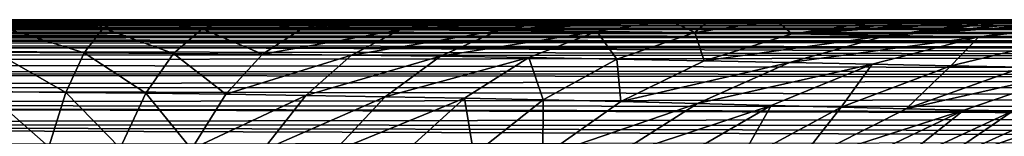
# Model space of a CAD drawing. Header units: metres. Extents: x -139 to 106, y -189 to 40.
# Tile 182 of 256: x -46.01 to -31.44, y 18.27 to 20. Entities that reach past the tile are written whole.
import ezdxf

# ---------------------------------------------------------------- set-up
doc = ezdxf.new("R2010")
doc.units = ezdxf.units.M
doc.layers.add('solid_153_ABGANG1_SW0003', color=7, linetype='CONTINUOUS')

msp = doc.modelspace()

# ---------------------------------------------------------------- linework, layer by layer
at = {"layer": 'solid_153_ABGANG1_SW0003'}
for points in [[(-45.0308, 20.000217, 76.062897), (-42.366016, 20.00013, 76.062897), (-76.500168, 19.999294, 75.274742)], [(-47.66711, 19.999994, 76.062981), (-45.0308, 20.000217, 76.062897), (-76.500168, 19.999294, 75.274742)], [(-42.366016, 20.00013, 76.062897), (-39.696655, 20.000042, 76.062904), (-76.500168, 19.999294, 75.274742)], [(-39.696655, 20.000042, 76.062904), (-37.02272, 19.999954, 76.062904), (-76.500168, 19.999294, 75.274742)], [(-16.601257, 19.999996, 76.063622), (-12.202018, 19.999996, 76.063766), (-76.500168, 19.999294, 75.274742)], [(-76.500168, 19.999294, 75.274742), (-21.000484, 19.999994, 76.062698), (-16.601257, 19.999996, 76.063622)], [(-12.80722, 19.992588, 74.574615), (-76.500168, 19.999294, 75.274742), (-12.202018, 19.999996, 76.063766)], [(-23.676142, 19.999516, 76.063103), (-21.000484, 19.999994, 76.062698), (-76.500168, 19.999294, 75.274742)], [(-37.02272, 19.999954, 76.062904), (-34.390427, 19.999868, 76.062912), (-76.500168, 19.999294, 75.274742)], [(-76.500168, 19.999294, 75.274742), (-34.390427, 19.999868, 76.062912), (-34.344601, 19.999866, 76.062912)], [(-34.344601, 19.999866, 76.062912), (-31.68424, 19.999779, 76.06292), (-76.500168, 19.999294, 75.274742)], [(-31.68424, 19.999779, 76.06292), (-29.019379, 19.999691, 76.062965), (-76.500168, 19.999294, 75.274742)], [(-29.019379, 19.999691, 76.062965), (-26.350012, 19.999603, 76.063019), (-76.500168, 19.999294, 75.274742)], [(-26.350012, 19.999603, 76.063019), (-23.676142, 19.999516, 76.063103), (-76.500168, 19.999294, 75.274742)], [(-12.80722, 19.992588, 74.574615), (-76.500076, 19.993853, 74.470459), (-76.500168, 19.999294, 75.274742)], [(-13.23161, 19.975216, 72.997536), (-76.500015, 19.985575, 73.657944), (-76.500076, 19.993853, 74.470459)], [(-12.80722, 19.992588, 74.574615), (-13.23161, 19.975216, 72.997536), (-76.500076, 19.993853, 74.470459)], [(-13.459556, 19.948385, 71.376877), (-76.500069, 19.962873, 72.050735), (-76.500023, 19.975164, 72.850075)], [(-13.23161, 19.975216, 72.997536), (-76.500023, 19.975164, 72.850075), (-76.500015, 19.985575, 73.657944)], [(-13.23161, 19.975216, 72.997536), (-13.459556, 19.948385, 71.376877), (-76.500023, 19.975164, 72.850075)], [(-46.081264, 19.999973, 76.080284), (-45.0308, 20.000217, 76.062897), (-47.66711, 19.999994, 76.062981)], [(-46.241219, 19.877602, 78.251556), (-45.675167, 19.999962, 76.08503), (-46.081264, 19.999973, 76.080284)], [(-44.775848, 19.872372, 78.289505), (-45.675167, 19.999962, 76.08503), (-46.241219, 19.877602, 78.251556)], [(-46.081264, 19.999973, 76.080284), (-45.675167, 19.999962, 76.08503), (-45.0308, 20.000217, 76.062897)], [(-45.675167, 19.999962, 76.08503), (-45.002354, 19.999937, 76.093079), (-45.0308, 20.000217, 76.062897)], [(-44.775848, 19.872372, 78.289505), (-45.002354, 19.999937, 76.093079), (-45.675167, 19.999962, 76.08503)], [(-45.002354, 19.999937, 76.093079), (-42.366016, 20.00013, 76.062897), (-45.0308, 20.000217, 76.062897)], [(-45.002354, 19.999937, 76.093079), (-44.460281, 19.999912, 76.099373), (-42.366016, 20.00013, 76.062897)], [(-44.775848, 19.872372, 78.289505), (-44.460281, 19.999912, 76.099373), (-45.002354, 19.999937, 76.093079)], [(-44.775848, 19.872372, 78.289505), (-43.310406, 19.866371, 78.335663), (-44.460281, 19.999912, 76.099373)], [(-44.460281, 19.999912, 76.099373), (-43.850311, 19.99988, 76.106941), (-42.366016, 20.00013, 76.062897)], [(-44.460281, 19.999912, 76.099373), (-42.844475, 19.99979, 76.123428), (-43.850311, 19.99988, 76.106941)], [(-43.310406, 19.866371, 78.335663), (-42.844475, 19.99979, 76.123428), (-44.460281, 19.999912, 76.099373)], [(-43.850311, 19.99988, 76.106941), (-42.844475, 19.99979, 76.123428), (-42.366016, 20.00013, 76.062897)], [(-43.310406, 19.866371, 78.335663), (-41.845497, 19.85932, 78.397392), (-42.844475, 19.99979, 76.123428)], [(-42.844475, 19.99979, 76.123428), (-42.345291, 19.999725, 76.133568), (-42.366016, 20.00013, 76.062897)], [(-42.844475, 19.99979, 76.123428), (-41.230957, 19.9995, 76.162689), (-42.345291, 19.999725, 76.133568)], [(-41.845497, 19.85932, 78.397392), (-41.230957, 19.9995, 76.162689), (-42.844475, 19.99979, 76.123428)], [(-42.345291, 19.999725, 76.133568), (-39.696655, 20.000042, 76.062904), (-42.366016, 20.00013, 76.062897)], [(-42.345291, 19.999725, 76.133568), (-42.18174, 19.999701, 76.137192), (-39.696655, 20.000042, 76.062904)], [(-42.345291, 19.999725, 76.133568), (-41.230957, 19.9995, 76.162689), (-42.18174, 19.999701, 76.137192)], [(-42.18174, 19.999701, 76.137192), (-41.230957, 19.9995, 76.162689), (-39.696655, 20.000042, 76.062904)], [(-41.845497, 19.85932, 78.397392), (-40.657841, 19.999315, 76.182549), (-41.230957, 19.9995, 76.162689)], [(-41.845497, 19.85932, 78.397392), (-39.669544, 19.998842, 76.225494), (-40.657841, 19.999315, 76.182549)], [(-41.845497, 19.85932, 78.397392), (-39.620785, 19.998812, 76.227943), (-39.669544, 19.998842, 76.225494)], [(-41.845497, 19.85932, 78.397392), (-40.38242, 19.850471, 78.48439), (-39.620785, 19.998812, 76.227943)], [(-41.230957, 19.9995, 76.162689), (-40.657841, 19.999315, 76.182549), (-39.696655, 20.000042, 76.062904)], [(-40.657841, 19.999315, 76.182549), (-39.669544, 19.998842, 76.225494), (-39.696655, 20.000042, 76.062904)], [(-40.38242, 19.850471, 78.48439), (-39.267303, 19.998573, 76.24675), (-39.620785, 19.998812, 76.227943)], [(-40.38242, 19.850471, 78.48439), (-38.019161, 19.997356, 76.329132), (-39.267303, 19.998573, 76.24675)], [(-40.38242, 19.850471, 78.48439), (-38.922234, 19.839125, 78.60582), (-38.019161, 19.997356, 76.329132)], [(-39.669544, 19.998842, 76.225494), (-37.02272, 19.999954, 76.062904), (-39.696655, 20.000042, 76.062904)], [(-39.669544, 19.998842, 76.225494), (-39.620785, 19.998812, 76.227943), (-37.02272, 19.999954, 76.062904)], [(-39.620785, 19.998812, 76.227943), (-39.267303, 19.998573, 76.24675), (-37.02272, 19.999954, 76.062904)], [(-39.267303, 19.998573, 76.24675), (-38.019161, 19.997356, 76.329132), (-37.02272, 19.999954, 76.062904)], [(-38.922234, 19.839125, 78.60582), (-37.998829, 19.997332, 76.330704), (-38.019161, 19.997356, 76.329132)], [(-38.922234, 19.839125, 78.60582), (-37.003689, 19.995775, 76.418587), (-37.998829, 19.997332, 76.330704)], [(-38.922234, 19.839125, 78.60582), (-36.845623, 19.995468, 76.434624), (-37.003689, 19.995775, 76.418587)], [(-38.922234, 19.839125, 78.60582), (-36.399017, 19.994503, 76.483192), (-36.845623, 19.995468, 76.434624)], [(-38.922234, 19.839125, 78.60582), (-37.466698, 19.824987, 78.773865), (-36.399017, 19.994503, 76.483192)], [(-38.019161, 19.997356, 76.329132), (-37.998829, 19.997332, 76.330704), (-37.02272, 19.999954, 76.062904)], [(-37.998829, 19.997332, 76.330704), (-37.003689, 19.995775, 76.418587), (-37.02272, 19.999954, 76.062904)], [(-37.466698, 19.824987, 78.773865), (-36.018555, 19.80835, 79.004578), (-36.399017, 19.994503, 76.483192)], [(-37.02272, 19.999954, 76.062904), (-37.003689, 19.995775, 76.418587), (-34.390427, 19.999868, 76.062912)], [(-37.003689, 19.995775, 76.418587), (-34.344601, 19.999866, 76.062912), (-34.390427, 19.999868, 76.062912)], [(-37.003689, 19.995775, 76.418587), (-36.845623, 19.995468, 76.434624), (-34.344601, 19.999866, 76.062912)], [(-36.845623, 19.995468, 76.434624), (-36.399017, 19.994503, 76.483192), (-34.344601, 19.999866, 76.062912)], [(-36.399017, 19.994503, 76.483192), (-35.804092, 19.992941, 76.5569), (-34.344601, 19.999866, 76.062912)], [(-36.018555, 19.80835, 79.004578), (-35.804092, 19.992941, 76.5569), (-36.399017, 19.994503, 76.483192)], [(-36.018555, 19.80835, 79.004578), (-34.808937, 19.989574, 76.704117), (-35.804092, 19.992941, 76.5569)], [(-36.018555, 19.80835, 79.004578), (-34.582447, 19.789291, 79.317009), (-34.808937, 19.989574, 76.704117)], [(-35.804092, 19.992941, 76.5569), (-34.868259, 19.989807, 76.694374), (-34.344601, 19.999866, 76.062912)], [(-35.804092, 19.992941, 76.5569), (-34.808937, 19.989574, 76.704117), (-34.868259, 19.989807, 76.694374)], [(-34.868259, 19.989807, 76.694374), (-34.808937, 19.989574, 76.704117), (-34.344601, 19.999866, 76.062912)], [(-34.808937, 19.989574, 76.704117), (-34.324787, 19.987537, 76.788483), (-34.344601, 19.999866, 76.062912)], [(-34.808937, 19.989574, 76.704117), (-33.221451, 19.981773, 77.01767), (-34.324787, 19.987537, 76.788483)], [(-34.582447, 19.789291, 79.317009), (-33.221451, 19.981773, 77.01767), (-34.808937, 19.989574, 76.704117)], [(-34.582447, 19.789291, 79.317009), (-32.588005, 19.97769, 77.176437), (-33.221451, 19.981773, 77.01767)], [(-34.582447, 19.789291, 79.317009), (-31.961838, 19.973053, 77.356789), (-32.588005, 19.97769, 77.176437)], [(-34.582447, 19.789291, 79.317009), (-31.660263, 19.97061, 77.452789), (-31.961838, 19.973053, 77.356789)], [(-34.582447, 19.789291, 79.317009), (-33.17355, 19.768417, 79.736465), (-31.660263, 19.97061, 77.452789)], [(-34.324787, 19.987537, 76.788483), (-31.68424, 19.999779, 76.06292), (-34.344601, 19.999866, 76.062912)], [(-34.324787, 19.987537, 76.788483), (-31.668388, 19.992348, 76.765663), (-31.68424, 19.999779, 76.06292)], [(-34.324787, 19.987537, 76.788483), (-34.028694, 19.986155, 76.84449), (-31.668388, 19.992348, 76.765663)], [(-34.324787, 19.987537, 76.788483), (-33.221451, 19.981773, 77.01767), (-33.272999, 19.982077, 77.00573)], [(-34.324787, 19.987537, 76.788483), (-33.272999, 19.982077, 77.00573), (-34.028694, 19.986155, 76.84449)], [(-34.028694, 19.986155, 76.84449), (-33.272999, 19.982077, 77.00573), (-31.668388, 19.992348, 76.765663)], [(-33.272999, 19.982077, 77.00573), (-33.221451, 19.981773, 77.01767), (-31.668388, 19.992348, 76.765663)], [(-33.221451, 19.981773, 77.01767), (-32.588005, 19.97769, 77.176437), (-31.668388, 19.992348, 76.765663)], [(-33.17355, 19.768417, 79.736465), (-31.643003, 19.970465, 77.458481), (-31.660263, 19.97061, 77.452789)], [(-33.17355, 19.768417, 79.736465), (-31.385874, 19.96826, 77.545975), (-31.643003, 19.970465, 77.458481)], [(-32.588005, 19.97769, 77.176437), (-31.961838, 19.973053, 77.356789), (-31.668388, 19.992348, 76.765663)], [(-31.961838, 19.973053, 77.356789), (-31.660263, 19.97061, 77.452789), (-31.668388, 19.992348, 76.765663)], [(-31.668388, 19.992348, 76.765663), (-29.019379, 19.999691, 76.062965), (-31.68424, 19.999779, 76.06292)], [(-31.668388, 19.992348, 76.765663), (-28.998369, 19.99316, 76.945221), (-29.019379, 19.999691, 76.062965)], [(-31.668388, 19.992348, 76.765663), (-31.643003, 19.970465, 77.458481), (-28.998369, 19.99316, 76.945221)], [(-31.660263, 19.97061, 77.452789), (-31.643003, 19.970465, 77.458481), (-31.668388, 19.992348, 76.765663)], [(-31.643003, 19.970465, 77.458481), (-31.385874, 19.96826, 77.545975), (-28.998369, 19.99316, 76.945221)], [(-13.459556, 19.948385, 71.376877), (-76.500099, 19.94812, 71.252762), (-76.500069, 19.962873, 72.050735)], [(-13.459556, 19.948385, 71.376877), (-13.486314, 19.910154, 69.739769), (-76.500099, 19.94812, 71.252762)], [(-13.486314, 19.910154, 69.739769), (-76.500084, 19.930887, 70.471558), (-76.500099, 19.94812, 71.252762)], [(-13.486314, 19.910154, 69.739769), (-76.500046, 19.911465, 69.710251), (-76.500084, 19.930887, 70.471558)], [(-13.310394, 19.859995, 68.09906), (-76.500008, 19.889109, 68.936836), (-76.500046, 19.911465, 69.710251)], [(-13.486314, 19.910154, 69.739769), (-13.310394, 19.859995, 68.09906), (-76.500046, 19.911465, 69.710251)], [(-13.310394, 19.859995, 68.09906), (-76.499962, 19.863867, 68.149612), (-76.500008, 19.889109, 68.936836)], [(-13.310394, 19.859995, 68.09906), (-76.499924, 19.837147, 67.375984), (-76.499962, 19.863867, 68.149612)], [(-13.310394, 19.859995, 68.09906), (-12.93654, 19.802866, 66.498611), (-76.499924, 19.837147, 67.375984)], [(-12.93654, 19.802866, 66.498611), (-76.499901, 19.809732, 66.622772), (-76.499924, 19.837147, 67.375984)], [(-45.059444, 19.511719, 80.451172), (-46.241219, 19.877602, 78.251556), (-46.381023, 19.52153, 80.399773)], [(-44.775848, 19.872372, 78.289505), (-46.241219, 19.877602, 78.251556), (-45.059444, 19.511719, 80.451172)], [(-44.775848, 19.872372, 78.289505), (-45.059444, 19.511719, 80.451172), (-43.738075, 19.501356, 80.512596)], [(-44.775848, 19.872372, 78.289505), (-43.738075, 19.501356, 80.512596), (-43.310406, 19.866371, 78.335663)], [(-43.310406, 19.866371, 78.335663), (-43.738075, 19.501356, 80.512596), (-42.417625, 19.489622, 80.590469)], [(-43.310406, 19.866371, 78.335663), (-42.417625, 19.489622, 80.590469), (-41.845497, 19.85932, 78.397392)], [(-41.845497, 19.85932, 78.397392), (-42.417625, 19.489622, 80.590469), (-40.38242, 19.850471, 78.48439)], [(-42.417625, 19.489622, 80.590469), (-41.0994, 19.475658, 80.693016), (-40.38242, 19.850471, 78.48439)], [(-40.38242, 19.850471, 78.48439), (-41.0994, 19.475658, 80.693016), (-38.922234, 19.839125, 78.60582)], [(-41.0994, 19.475658, 80.693016), (-39.784477, 19.458807, 80.827927), (-38.922234, 19.839125, 78.60582)], [(-38.922234, 19.839125, 78.60582), (-39.784477, 19.458807, 80.827927), (-37.466698, 19.824987, 78.773865)], [(-39.784477, 19.458807, 80.827927), (-38.474529, 19.438934, 81.005547), (-37.466698, 19.824987, 78.773865)], [(-37.466698, 19.824987, 78.773865), (-38.474529, 19.438934, 81.005547), (-37.172031, 19.416695, 81.239548)], [(-37.466698, 19.824987, 78.773865), (-37.172031, 19.416695, 81.239548), (-36.018555, 19.80835, 79.004578)], [(-33.17355, 19.768417, 79.736465), (-30.852203, 19.963387, 77.743805), (-31.385874, 19.96826, 77.545975)], [(-33.17355, 19.768417, 79.736465), (-30.353863, 19.958498, 77.950516), (-30.852203, 19.963387, 77.743805)], [(-33.17355, 19.768417, 79.736465), (-30.159201, 19.956512, 78.037544), (-30.353863, 19.958498, 77.950516)], [(-33.17355, 19.768417, 79.736465), (-31.813107, 19.747255, 80.289711), (-30.159201, 19.956512, 78.037544)], [(-31.813107, 19.747255, 80.289711), (-29.884943, 19.953653, 78.16658), (-30.159201, 19.956512, 78.037544)], [(-31.813107, 19.747255, 80.289711), (-30.521873, 19.727644, 80.999092), (-29.884943, 19.953653, 78.16658)], [(-12.384502, 19.74213, 65.001991), (-76.499985, 19.721478, 64.507576), (-76.499977, 19.75337, 65.208954)], [(-12.384502, 19.74213, 65.001991), (-11.672895, 19.672041, 63.629677), (-76.499985, 19.721478, 64.507576)], [(-11.672895, 19.672041, 63.629677), (-76.499939, 19.684053, 63.795414), (-76.499985, 19.721478, 64.507576)], [(-12.384502, 19.74213, 65.001991), (-76.499977, 19.75337, 65.208954), (-76.499931, 19.782051, 65.90387)], [(-11.672895, 19.672041, 63.629677), (-76.499847, 19.639189, 63.089439), (-76.499939, 19.684053, 63.795414)], [(-12.93654, 19.802866, 66.498611), (-76.499931, 19.782051, 65.90387), (-76.499901, 19.809732, 66.622772)], [(-12.93654, 19.802866, 66.498611), (-12.384502, 19.74213, 65.001991), (-76.499931, 19.782051, 65.90387)], [(-36.018555, 19.80835, 79.004578), (-37.172031, 19.416695, 81.239548), (-35.88113, 19.392351, 81.54631)], [(-36.018555, 19.80835, 79.004578), (-35.88113, 19.392351, 81.54631), (-34.582447, 19.789291, 79.317009)], [(-34.582447, 19.789291, 79.317009), (-35.88113, 19.392351, 81.54631), (-33.17355, 19.768417, 79.736465)], [(-35.88113, 19.392351, 81.54631), (-34.615028, 19.366522, 81.947571), (-33.17355, 19.768417, 79.736465)], [(-33.17355, 19.768417, 79.736465), (-34.615028, 19.366522, 81.947571), (-31.813107, 19.747255, 80.289711)], [(-34.615028, 19.366522, 81.947571), (-33.39209, 19.340862, 82.466164), (-31.813107, 19.747255, 80.289711)], [(-31.813107, 19.747255, 80.289711), (-33.39209, 19.340862, 82.466164), (-32.230129, 19.317463, 83.120987)], [(-31.813107, 19.747255, 80.289711), (-32.230129, 19.317463, 83.120987), (-30.521873, 19.727644, 80.999092)], [(-30.521873, 19.727644, 80.999092), (-32.230129, 19.317463, 83.120987), (-31.158712, 19.297049, 83.917847)], [(-43.661404, 19.582659, 62.397587), (-76.499992, 19.582645, 62.39743), (-76.499847, 19.639189, 63.089439)], [(-9.905647, 19.457098, 61.480206), (-76.499992, 19.582645, 62.39743), (-43.661404, 19.582659, 62.397587)], [(-76.499992, 19.501131, 61.73785), (-76.499992, 19.582645, 62.39743), (-9.905647, 19.457098, 61.480206)], [(-11.672895, 19.672041, 63.629677), (-10.822715, 19.582645, 62.39743), (-76.499847, 19.639189, 63.089439)], [(-10.822715, 19.582645, 62.39743), (-43.661404, 19.582659, 62.397587), (-76.499847, 19.639189, 63.089439)], [(-43.661404, 19.582659, 62.397587), (-10.822715, 19.582645, 62.39743), (-9.905647, 19.457098, 61.480206)], [(-76.499992, 19.375984, 61.085148), (-76.499992, 19.501131, 61.73785), (-9.905647, 19.457098, 61.480206)], [(-76.499992, 19.375984, 61.085148), (-9.905647, 19.457098, 61.480206), (-8.820463, 19.254791, 60.605343)], [(-45.32819, 18.924086, 82.55603), (-46.381023, 19.52153, 80.399773), (-46.513508, 18.937687, 82.496422)], [(-45.059444, 19.511719, 80.451172), (-46.381023, 19.52153, 80.399773), (-45.32819, 18.924086, 82.55603)], [(-45.059444, 19.511719, 80.451172), (-45.32819, 18.924086, 82.55603), (-44.143345, 18.910656, 82.627495)], [(-45.059444, 19.511719, 80.451172), (-44.143345, 18.910656, 82.627495), (-43.738075, 19.501356, 80.512596)], [(-43.738075, 19.501356, 80.512596), (-44.143345, 18.910656, 82.627495), (-42.959774, 18.895872, 82.716148)], [(-43.738075, 19.501356, 80.512596), (-42.959774, 18.895872, 82.716148), (-42.417625, 19.489622, 80.590469)], [(-42.417625, 19.489622, 80.590469), (-42.959774, 18.895872, 82.716148), (-41.0994, 19.475658, 80.693016)], [(-42.959774, 18.895872, 82.716148), (-41.77879, 18.878971, 82.82888), (-41.0994, 19.475658, 80.693016)], [(-41.0994, 19.475658, 80.693016), (-41.77879, 18.878971, 82.82888), (-39.784477, 19.458807, 80.827927)], [(-41.77879, 18.878971, 82.82888), (-40.601486, 18.859577, 82.972069), (-39.784477, 19.458807, 80.827927)], [(-39.784477, 19.458807, 80.827927), (-40.601486, 18.859577, 82.972069), (-38.474529, 19.438934, 81.005547)], [(-40.601486, 18.859577, 82.972069), (-39.429451, 18.837631, 83.154388), (-38.474529, 19.438934, 81.005547)], [(-38.474529, 19.438934, 81.005547), (-39.429451, 18.837631, 83.154388), (-38.264927, 18.81366, 83.387329)], [(-38.474529, 19.438934, 81.005547), (-38.264927, 18.81366, 83.387329), (-37.172031, 19.416695, 81.239548)], [(-37.172031, 19.416695, 81.239548), (-38.264927, 18.81366, 83.387329), (-37.111603, 18.787601, 83.684753)], [(-37.172031, 19.416695, 81.239548), (-37.111603, 18.787601, 83.684753), (-35.88113, 19.392351, 81.54631)], [(-35.88113, 19.392351, 81.54631), (-37.111603, 18.787601, 83.684753), (-34.615028, 19.366522, 81.947571)], [(-76.499992, 19.207762, 60.442196), (-76.499992, 19.375984, 61.085148), (-8.820463, 19.254791, 60.605343)], [(-76.499992, 19.207762, 60.442196), (-8.820463, 19.254791, 60.605343), (-8.459312, 19.181227, 60.354465)], [(-37.111603, 18.787601, 83.684753), (-35.980865, 18.759787, 84.065071), (-34.615028, 19.366522, 81.947571)], [(-34.615028, 19.366522, 81.947571), (-35.980865, 18.759787, 84.065071), (-33.39209, 19.340862, 82.466164)], [(-35.980865, 18.759787, 84.065071), (-34.88842, 18.731819, 84.547493), (-33.39209, 19.340862, 82.466164)], [(-33.39209, 19.340862, 82.466164), (-34.88842, 18.731819, 84.547493), (-33.8494, 18.70591, 85.147728)], [(-33.39209, 19.340862, 82.466164), (-33.8494, 18.70591, 85.147728), (-32.230129, 19.317463, 83.120987)], [(-32.230129, 19.317463, 83.120987), (-33.8494, 18.70591, 85.147728), (-32.889038, 18.682566, 85.87072)], [(-32.230129, 19.317463, 83.120987), (-32.889038, 18.682566, 85.87072), (-31.158712, 19.297049, 83.917847)], [(-31.158712, 19.297049, 83.917847), (-32.889038, 18.682566, 85.87072), (-30.210518, 19.280624, 84.852325)], [(-32.889038, 18.682566, 85.87072), (-32.035213, 18.662703, 86.7127), (-30.210518, 19.280624, 84.852325)], [(-30.210518, 19.280624, 84.852325), (-32.035213, 18.662703, 86.7127), (-31.304399, 18.64901, 87.660637)], [(-76.499992, 19.207762, 60.442196), (-8.459312, 19.181227, 60.354465), (-8.21189, 19.12994, 60.192577)], [(-76.499992, 18.997206, 59.811844), (-76.499992, 19.207762, 60.442196), (-8.21189, 19.12994, 60.192577)], [(-76.499992, 18.997206, 59.811844), (-8.21189, 19.12994, 60.192577), (-7.558244, 18.993092, 59.800785)], [(-76.499992, 18.997206, 59.811844), (-7.558244, 18.993092, 59.800785), (-6.860478, 18.848051, 59.433949)], [(-76.499992, 18.745247, 59.196873), (-76.499992, 18.997206, 59.811844), (-6.860478, 18.848051, 59.433949)], [(-76.499992, 18.745247, 59.196873), (-6.860478, 18.848051, 59.433949), (-6.125956, 18.700403, 59.098442)], [(-45.580315, 18.115664, 84.576584), (-46.513508, 18.937687, 82.496422), (-46.637794, 18.132067, 84.512932)], [(-45.32819, 18.924086, 82.55603), (-46.513508, 18.937687, 82.496422), (-45.580315, 18.115664, 84.576584)], [(-45.32819, 18.924086, 82.55603), (-45.580315, 18.115664, 84.576584), (-44.52356, 18.100241, 84.653923)], [(-45.32819, 18.924086, 82.55603), (-44.52356, 18.100241, 84.653923), (-44.143345, 18.910656, 82.627495)], [(-44.143345, 18.910656, 82.627495), (-44.52356, 18.100241, 84.653923), (-43.468395, 18.083593, 84.749077)], [(-44.143345, 18.910656, 82.627495), (-43.468395, 18.083593, 84.749077), (-42.959774, 18.895872, 82.716148)], [(-42.959774, 18.895872, 82.716148), (-43.468395, 18.083593, 84.749077), (-41.77879, 18.878971, 82.82888)], [(-43.468395, 18.083593, 84.749077), (-42.416149, 18.065094, 84.867691), (-41.77879, 18.878971, 82.82888)], [(-41.77879, 18.878971, 82.82888), (-42.416149, 18.065094, 84.867691), (-40.601486, 18.859577, 82.972069)], [(-42.416149, 18.065094, 84.867691), (-41.367924, 18.044682, 85.014984), (-40.601486, 18.859577, 82.972069)], [(-40.601486, 18.859577, 82.972069), (-41.367924, 18.044682, 85.014984), (-39.429451, 18.837631, 83.154388)], [(-41.367924, 18.044682, 85.014984), (-40.325241, 18.022343, 85.198135), (-39.429451, 18.837631, 83.154388)], [(-39.429451, 18.837631, 83.154388), (-40.325241, 18.022343, 85.198135), (-39.290131, 17.99835, 85.426628)], [(-39.429451, 18.837631, 83.154388), (-39.290131, 17.99835, 85.426628), (-38.264927, 18.81366, 83.387329)], [(-38.264927, 18.81366, 83.387329), (-39.290131, 17.99835, 85.426628), (-38.265862, 17.972235, 85.712013)], [(-38.264927, 18.81366, 83.387329), (-38.265862, 17.972235, 85.712013), (-37.111603, 18.787601, 83.684753)], [(-76.499992, 18.745247, 59.196873), (-6.125956, 18.700403, 59.098442), (-5.492462, 18.579773, 58.846703)], [(-76.499992, 18.745247, 59.196873), (-5.492462, 18.579773, 58.846703), (-5.365487, 18.556524, 58.800175)], [(-76.499992, 18.452997, 58.599995), (-76.499992, 18.745247, 59.196873), (-5.365487, 18.556524, 58.800175)], [(-37.111603, 18.787601, 83.684753), (-38.265862, 17.972235, 85.712013), (-35.980865, 18.759787, 84.065071)], [(-38.265862, 17.972235, 85.712013), (-37.262146, 17.94397, 86.069626), (-35.980865, 18.759787, 84.065071)], [(-35.980865, 18.759787, 84.065071), (-37.262146, 17.94397, 86.069626), (-34.88842, 18.731819, 84.547493)], [(-37.262146, 17.94397, 86.069626), (-36.292259, 17.915039, 86.515358), (-34.88842, 18.731819, 84.547493)], [(-34.88842, 18.731819, 84.547493), (-36.292259, 17.915039, 86.515358), (-35.368896, 17.887718, 87.062042)], [(-34.88842, 18.731819, 84.547493), (-35.368896, 17.887718, 87.062042), (-33.8494, 18.70591, 85.147728)], [(-33.8494, 18.70591, 85.147728), (-35.368896, 17.887718, 87.062042), (-34.513302, 17.862364, 87.713791)], [(-33.8494, 18.70591, 85.147728), (-34.513302, 17.862364, 87.713791), (-32.889038, 18.682566, 85.87072)], [(-32.889038, 18.682566, 85.87072), (-34.513302, 17.862364, 87.713791), (-32.035213, 18.662703, 86.7127)], [(-34.513302, 17.862364, 87.713791), (-33.748947, 17.839895, 88.46743), (-32.035213, 18.662703, 86.7127)], [(-32.035213, 18.662703, 86.7127), (-33.748947, 17.839895, 88.46743), (-33.089504, 17.823477, 89.311745)], [(-32.035213, 18.662703, 86.7127), (-33.089504, 17.823477, 89.311745), (-31.304399, 18.64901, 87.660637)], [(-76.499992, 18.452997, 58.599995), (-5.365487, 18.556524, 58.800175), (-4.591814, 18.422905, 58.543816)], [(-31.304399, 18.64901, 87.660637), (-33.089504, 17.823477, 89.311745), (-32.534702, 17.810665, 90.229652)], [(-31.304399, 18.64901, 87.660637), (-32.534702, 17.810665, 90.229652), (-30.695932, 18.639231, 88.693977)], [(-30.695932, 18.639231, 88.693977), (-32.534702, 17.810665, 90.229652), (-30.203718, 18.630392, 89.787857)], [(-32.534702, 17.810665, 90.229652), (-32.079727, 17.798292, 91.200356), (-30.203718, 18.630392, 89.787857)], [(-30.203718, 18.630392, 89.787857), (-32.079727, 17.798292, 91.200356), (-29.813581, 18.622, 90.917328)], [(-32.079727, 17.798292, 91.200356), (-31.712698, 17.786161, 92.202736), (-29.813581, 18.622, 90.917328)], [(-29.813581, 18.622, 90.917328), (-31.712698, 17.786161, 92.202736), (-29.505892, 18.614199, 92.069603)], [(-31.712698, 17.786161, 92.202736), (-31.417154, 17.774715, 93.225868), (-29.505892, 18.614199, 92.069603)], [(-76.499992, 18.452997, 58.599995), (-4.591814, 18.422905, 58.543816), (-3.816473, 18.304865, 58.331333)], [(-76.499992, 18.452997, 58.599995), (-3.816473, 18.304865, 58.331333), (-3.04313, 18.205441, 58.161285)], [(-76.499992, 18.121748, 58.023849), (-76.499992, 18.452997, 58.599995), (-3.04313, 18.205441, 58.161285)]]:
    msp.add_3dface(points, dxfattribs=at)

doc.saveas('drawing.dxf')
